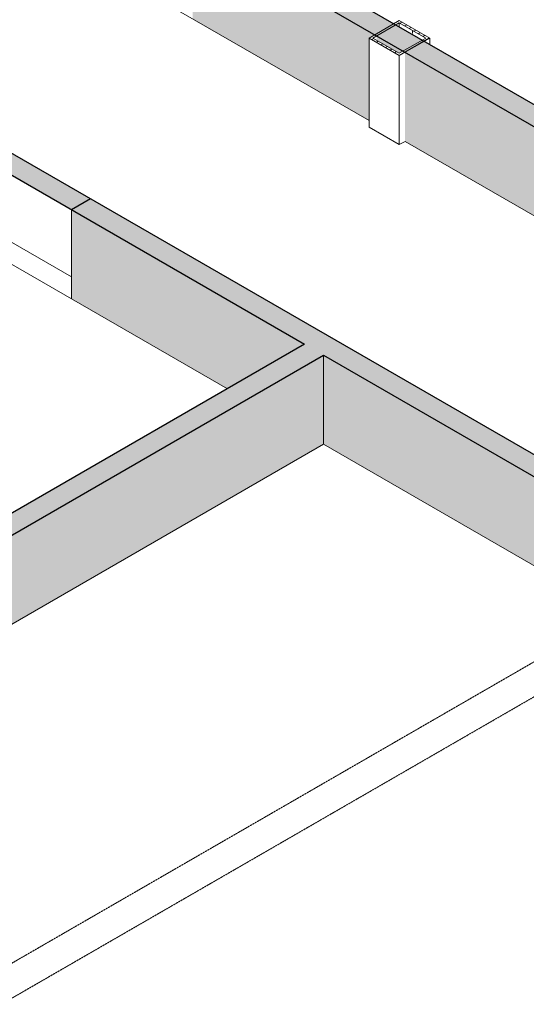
# Model space of a CAD drawing. Header units: millimetres. Extents: x 2807 to 348062, y -35711 to 43067.
# Tile 131 of 191: x 135387 to 137750, y -13736 to -9141. Entities that reach past the tile are written whole.
import ezdxf

# ---------------------------------------------------------------- set-up
doc = ezdxf.new("R2010")
doc.units = ezdxf.units.MM
doc.linetypes.add('Hidden', pattern=[7.14375, 4.7625, -2.38125])
doc.linetypes.add('THO_hhidden', pattern=[2.5, 1.5, -1])
doc.layers.add('A-DETL', color=7, linetype='Continuous', lineweight=13, true_color=0x00a600)
for name, color, linetype, lineweight in [('A-WALL', 7, 'Continuous', 25), ('A-WALL-PATT', 7, 'Continuous', 25), ('I-WALL', 7, 'Continuous', 18), ('S-COLS', 7, 'Continuous', 13)]:
    doc.layers.add(name, color=color, linetype=linetype, lineweight=lineweight)

# ---------------------------------------------------------------- blocks, each defined once
blk = doc.blocks.new('NLRS_28_SCO_UN_koker_gen_bcb - K200_200_12_5-V523-01 isometrie 1e verdieping _plotview_')
at = {"layer": 'S-COLS'}
h = blk.add_hatch(dxfattribs=at)
h.set_pattern_fill('FP_15', color=256, style=0, pattern_type=2)
h.set_pattern_definition([(30, (3507.014, 1220.566), (-42.426292, 24.494494), []), (30, (3507.014, 1244.815), (-42.426292, 24.494494), [])])
h.paths.add_polyline_path([(50770, -9308.3), (50911.5, -9226.7), (50770, -9145), (50628.6, -9226.7)])
h.paths.add_polyline_path([(50770, -9298.1), (50646.3, -9226.7), (50770, -9155.3), (50893.8, -9226.7), (50869.4, -9240.8)])
at = {"layer": 'S-COLS', "lineweight": 18}
for p, q in [((50770, -9145), (50628.6, -9226.7)), ((50646.3, -9226.7), (50770, -9155.3)), ((50911.5, -9226.7), (50770, -9145)), ((50770, -9155.3), (50893.8, -9226.7)), ((50628.6, -9226.7), (50770, -9308.3)), ((50770, -9298.1), (50646.3, -9226.7)), ((50770, -9308.3), (50911.5, -9226.7)), ((50893.8, -9226.7), (50770, -9298.1))]:
    blk.add_line(p, q, dxfattribs=at)
at = {"layer": 'S-COLS'}
for p, q in [((50770, -9175.7), (50770, -9155.3)), ((50628.6, -9642.7), (50628.6, -9226.7)), ((50911.5, -9257.3), (50911.5, -9226.7)), ((50770, -9308.3), (50770, -9724.3)), ((50770, -9724.3), (50628.6, -9642.7)), ((50796.5, -9709), (50770, -9724.3))]:
    blk.add_line(p, q, dxfattribs=at)
at = {"layer": 'S-COLS', "linetype": 'Hidden'}
blk.add_line((50831.9, -9191), (50831.9, -9211.4), dxfattribs=at)

msp = doc.modelspace()

# ---------------------------------------------------------------- hatches: boundary and pattern name
at = {"layer": 'A-WALL-PATT', "lineweight": 18, "true_color": 0xafafaf}
for points in [[(138032.8, -9782.9), (138121.2, -9731.9), (136282.7, -8670.5), (136194.3, -8721.5), (137257.1, -9335.1)], [(138244.9, -11538.4), (138333.3, -11487.4), (135717, -9976.9), (135628.6, -10027.9), (138156.5, -11487.4)], [(132181.5, -13375.5), (136804.2, -10706.6), (136715.8, -10655.6), (132093.1, -13324.5)]]:
    msp.add_hatch(color=253, dxfattribs=at).paths.add_polyline_path(points)
at = {"layer": 'A-WALL-PATT', "true_color": 0xf0f0f0}
h = msp.add_hatch(color=7, dxfattribs=at)
h.paths.add_polyline_path([(138032.8, -10198.9), (138032.8, -9782.9), (137184.3, -9293), (137184.3, -9709), (137648.2, -9976.9)])
h.paths.add_polyline_path([(137016.3, -9612.1), (137016.3, -9226.7), (137042.8, -9211.4), (136194.3, -8721.5), (136194.3, -9137.5), (136490.3, -9308.3)])
h.paths.add_polyline_path([(137157.8, -9298.1), (137175.4, -9287.9), (137051.7, -9216.5), (137051.7, -9236.9)])
at = {"layer": 'A-WALL-PATT', "lineweight": 18, "true_color": 0xd7e6e6, "transparency": 33554593}
msp.add_hatch(color=254, dxfattribs=at).paths.add_polyline_path([(135628.6, -10027.9), (135717, -9976.9), (134435.4, -9236.9), (134347, -9287.9), (135419.7, -9907.3)])
at = {"layer": 'A-WALL-PATT', "true_color": 0xf0f0f0}
h = msp.add_hatch(color=7, dxfattribs=at)
h.paths.add_polyline_path([(138147.7, -11898.3), (138147.7, -11512.9), (138174.2, -11497.6), (136804.2, -10706.6), (136804.2, -11122.6), (137621.7, -11594.5)])
h.paths.add_polyline_path([(138244.9, -11558.8), (138244.9, -11538.4), (138183, -11502.7), (138183, -11523.1), (138209.6, -11538.4)])
h.paths.add_polyline_path([(136355.6, -10863.6), (136715.8, -10655.6), (135628.6, -10027.9), (135628.6, -10443.9), (136083.7, -10706.6)])
msp.add_hatch(color=7, dxfattribs=at).paths.add_polyline_path([(132541.7, -13583.5), (136804.2, -11122.6), (136804.2, -10706.6), (132181.5, -13375.5), (132348.5, -13472)])

# ---------------------------------------------------------------- linework, layer by layer
at = {"layer": 'A-DETL', "color": 7, "linetype": 'THO_hhidden', "lineweight": 18}
for p, q in [((138147.7, -11928.9), (133911.7, -14374.5)), ((138315.6, -11995.2), (134053.2, -14456.1))]:
    msp.add_line(p, q, dxfattribs=at)
at = {"layer": 'A-DETL', "color": 7, "linetype": 'THO_hhidden'}
msp.add_ellipse((144228.8, -10459.2), major_axis=(13530, 0), ratio=0.57735, start_param=3.926991, end_param=7.068584, dxfattribs=at)
at = {"layer": 'A-WALL'}
msp.add_line((135717, -9976.9), (135628.6, -10027.9), dxfattribs=at)
at = {"layer": 'I-WALL', "lineweight": 25}
for p, q in [((139703.3, -10645.4), (133737.1, -7200.8)), ((135487.2, -8313.3), (139703.3, -10747.4)), ((141975.1, -13590), (134302.8, -9160.4)), ((134347, -9287.9), (136715.8, -10655.6)), ((136715.8, -10655.6), (134594.5, -11880.3)), ((132181.5, -13375.5), (136804.2, -10706.6)), ((136804.2, -10706.6), (141928.7, -13665.2))]:
    msp.add_line(p, q, dxfattribs=at)
at = {"layer": 'I-WALL'}
for p, q in [((134638.7, -8239.3), (137016.3, -9612.1)), ((134347, -9703.9), (136355.6, -10863.6)), ((137184.3, -9709), (139561.9, -11081.8)), ((135628.6, -10027.9), (135628.6, -10443.9)), ((136804.2, -11122.6), (136804.2, -10706.6)), ((132541.7, -13583.5), (136804.2, -11122.6)), ((136804.2, -11122.6), (138147.7, -11898.3))]:
    msp.add_line(p, q, dxfattribs=at)
at = {"layer": 'I-WALL', "color": 253, "true_color": 0xa1a1a1}
msp.add_line((135628.6, -10341.8), (134347, -9601.9), dxfattribs=at)

# ---------------------------------------------------------------- block references
at = {"layer": 'S-COLS', "linetype": 'Hidden'}
msp.add_blockref('NLRS_28_SCO_UN_koker_gen_bcb - K200_200_12_5-V523-01 isometrie 1e verdieping _plotview_', (86387.7, 0), dxfattribs=at)

doc.saveas('drawing.dxf')
